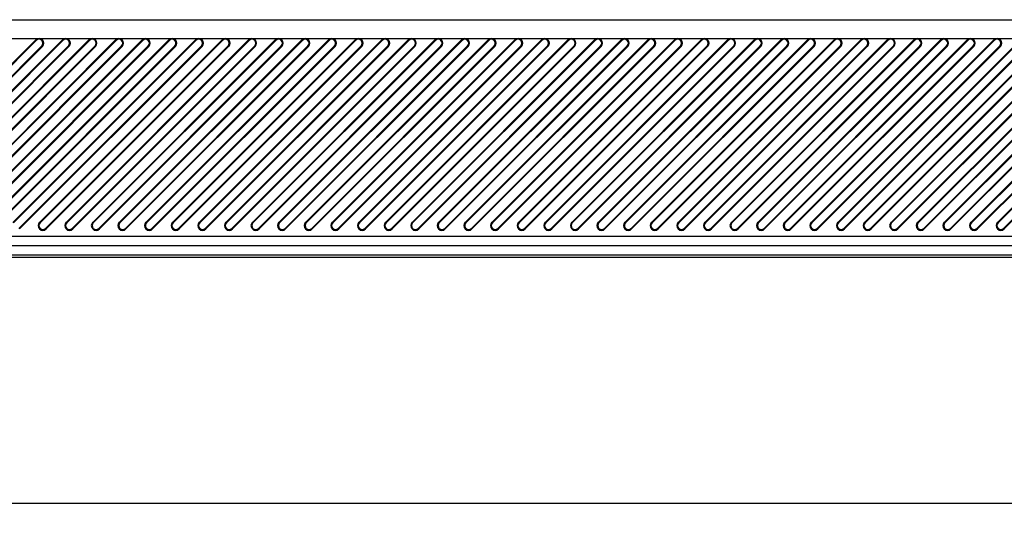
# Model space of a CAD drawing. Header units: millimetres. Extents: x 0 to 559, y 0 to 432.
# Tile 12 of 18: x 283 to 335, y 304 to 331. Entities that reach past the tile are written whole.
import ezdxf

# ---------------------------------------------------------------- set-up
doc = ezdxf.new("R2010")
doc.units = ezdxf.units.MM
doc.header["$LTSCALE"] = 30.734
doc.layers.get('0').update_dxf_attribs({"linetype": 'CONTINUOUS'})
doc.styles.get("Standard").update_dxf_attribs({"font": 'txt', "width": 0.8})
doc.dimstyles.new('DIMSTYLE_1', dxfattribs={"dimtxt": 3.2, "dimasz": 3, "dimexe": 0.18, "dimexo": 0.0625, "dimgap": 0.09, "dimtad": 1, "dimzin": 0, "dimdsep": 46, "dimtxsty": 'STANDARD', "dimblk": '_FILLED', "dimblk1": '_FILLED', "dimblk2": '_FILLED', "dimcen": 0.09, "dimadec": 0, "dimazin": 0, "dimtp": 0.01, "dimtm": 0.01, "dimtfac": 1, "dimtofl": 0, "dimtmove": 0, "dimatfit": 3, "dimldrblk": '_FILLED', "dimfxl": 1, "dimtolj": 1, "dimtzin": 0, "dimarcsym": 0})

# ---------------------------------------------------------------- blocks, each defined once
blk = doc.blocks.new('_FILLED')
at = {"color": 0, "linetype": 'BYBLOCK'}
blk.add_solid([(0, 0), (-1, 0.1), (-1, -0.1)], dxfattribs=at)
blk = doc.blocks.new('*D0')
at = {"color": 2, "linetype": 'CONTINUOUS'}
for p, q in [((135.039, 317.66), (135.039, 303.939)), ((400.037, 317.66), (400.037, 303.939)), ((135.039, 304.939), (267.538, 304.939)), ((400.037, 304.939), (267.538, 304.939))]:
    blk.add_line(p, q, dxfattribs=at)
at = {"color": 2, "linetype": 'CONTINUOUS', "xscale": 3, "yscale": 3, "zscale": 3}
for p, rotation in [((135.039, 304.939), 180.0000000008), ((400.037, 304.939), 8e-10)]:
    blk.add_blockref('_FILLED', p, dxfattribs=dict(at, rotation=rotation))

msp = doc.modelspace()

# ---------------------------------------------------------------- linework, layer by layer
at = {"color": 7, "linetype": 'CONTINUOUS'}
for p, q in [((272.391, 330.66), (371.288, 330.66)), ((271.415, 329.66), (371.288, 329.66)), ((274.266, 319.886), (283.966, 329.586)), ((283.997, 329.556), (274.297, 319.856)), ((274.589, 319.564), (284.289, 329.264)), ((274.62, 319.533), (284.32, 329.233)), ((275.681, 319.886), (285.381, 329.586)), ((285.411, 329.556), (275.711, 319.856)), ((276.003, 319.564), (285.703, 329.264)), ((276.034, 319.533), (285.734, 329.233)), ((277.095, 319.886), (286.795, 329.586)), ((286.826, 329.556), (277.126, 319.856)), ((277.417, 319.564), (287.117, 329.264)), ((277.448, 319.533), (287.148, 329.233)), ((278.509, 319.886), (288.209, 329.586)), ((288.24, 329.556), (278.54, 319.856)), ((278.832, 319.564), (288.532, 329.264)), ((278.862, 319.533), (288.562, 329.233)), ((279.923, 319.886), (289.623, 329.586)), ((289.654, 329.556), (279.954, 319.856)), ((280.246, 319.564), (289.946, 329.264)), ((280.277, 319.533), (289.977, 329.233)), ((281.337, 319.886), (291.037, 329.586)), ((291.068, 329.556), (281.368, 319.856)), ((281.66, 319.564), (291.36, 329.264)), ((281.691, 319.533), (291.391, 329.233)), ((282.752, 319.886), (292.452, 329.586)), ((292.483, 329.556), (282.783, 319.856)), ((283.074, 319.564), (292.774, 329.264)), ((283.105, 319.533), (292.805, 329.233)), ((283.966, 329.586), (283.997, 329.556)), ((284.166, 319.886), (293.866, 329.586)), ((293.897, 329.556), (284.197, 319.856)), ((284.289, 329.264), (284.32, 329.233)), ((284.488, 319.564), (294.188, 329.264)), ((284.519, 319.533), (294.219, 329.233)), ((285.381, 329.586), (285.411, 329.556)), ((285.58, 319.886), (295.28, 329.586)), ((295.311, 329.556), (285.611, 319.856)), ((285.703, 329.264), (285.734, 329.233)), ((285.903, 319.564), (295.603, 329.264)), ((285.934, 319.533), (295.634, 329.233)), ((286.795, 329.586), (286.826, 329.556)), ((286.994, 319.886), (296.694, 329.586)), ((296.725, 329.556), (287.025, 319.856)), ((287.117, 329.264), (287.148, 329.233)), ((287.317, 319.564), (297.017, 329.264)), ((287.348, 319.533), (297.048, 329.233)), ((288.209, 329.586), (288.24, 329.556)), ((288.408, 319.886), (298.108, 329.586)), ((298.139, 329.556), (288.439, 319.856)), ((288.532, 329.264), (288.562, 329.233)), ((288.731, 319.564), (298.431, 329.264)), ((288.762, 319.533), (298.462, 329.233)), ((289.623, 329.586), (289.654, 329.556)), ((289.823, 319.886), (299.523, 329.586)), ((299.554, 329.556), (289.854, 319.856)), ((289.946, 329.264), (289.977, 329.233)), ((290.145, 319.564), (299.845, 329.264)), ((290.176, 319.533), (299.876, 329.233)), ((291.037, 329.586), (291.068, 329.556)), ((291.237, 319.886), (300.937, 329.586)), ((300.968, 329.556), (291.268, 319.856)), ((291.36, 329.264), (291.391, 329.233)), ((291.559, 319.564), (301.259, 329.264)), ((291.59, 319.533), (301.29, 329.233)), ((292.452, 329.586), (292.483, 329.556)), ((292.651, 319.886), (302.351, 329.586)), ((302.382, 329.556), (292.682, 319.856)), ((292.774, 329.264), (292.805, 329.233)), ((292.974, 319.564), (302.674, 329.264)), ((293.005, 319.533), (302.705, 329.233)), ((293.866, 329.586), (293.897, 329.556)), ((294.065, 319.886), (303.765, 329.586)), ((303.796, 329.556), (294.096, 319.856)), ((294.188, 329.264), (294.219, 329.233)), ((294.388, 319.564), (304.088, 329.264)), ((294.419, 319.533), (304.119, 329.233)), ((295.28, 329.586), (295.311, 329.556)), ((295.48, 319.886), (305.18, 329.586)), ((305.21, 329.556), (295.51, 319.856)), ((295.603, 329.264), (295.634, 329.233)), ((295.802, 319.564), (305.502, 329.264)), ((295.833, 319.533), (305.533, 329.233)), ((296.694, 329.586), (296.725, 329.556)), ((296.894, 319.886), (306.594, 329.586)), ((306.625, 329.556), (296.925, 319.856)), ((297.017, 329.264), (297.048, 329.233)), ((297.216, 319.564), (306.916, 329.264)), ((297.247, 319.533), (306.947, 329.233)), ((298.108, 329.586), (298.139, 329.556)), ((298.308, 319.886), (308.008, 329.586)), ((308.039, 329.556), (298.339, 319.856)), ((298.431, 329.264), (298.462, 329.233)), ((298.631, 319.564), (308.331, 329.264)), ((298.661, 319.533), (308.361, 329.233)), ((299.523, 329.586), (299.554, 329.556)), ((299.722, 319.886), (309.422, 329.586)), ((309.453, 329.556), (299.753, 319.856)), ((299.845, 329.264), (299.876, 329.233)), ((300.045, 319.564), (309.745, 329.264)), ((300.076, 319.533), (309.776, 329.233)), ((300.937, 329.586), (300.968, 329.556)), ((301.136, 319.886), (310.836, 329.586)), ((310.867, 329.556), (301.167, 319.856)), ((301.259, 329.264), (301.29, 329.233)), ((301.459, 319.564), (311.159, 329.264)), ((301.49, 319.533), (311.19, 329.233)), ((302.351, 329.586), (302.382, 329.556)), ((302.551, 319.886), (312.251, 329.586)), ((312.282, 329.556), (302.582, 319.856)), ((302.674, 329.264), (302.705, 329.233)), ((302.873, 319.564), (312.573, 329.264)), ((302.904, 319.533), (312.604, 329.233)), ((303.765, 329.586), (303.796, 329.556)), ((303.965, 319.886), (313.665, 329.586)), ((313.696, 329.556), (303.996, 319.856)), ((304.088, 329.264), (304.119, 329.233)), ((304.287, 319.564), (313.987, 329.264)), ((304.318, 319.533), (314.018, 329.233)), ((305.18, 329.586), (305.21, 329.556)), ((305.379, 319.886), (315.079, 329.586)), ((315.11, 329.556), (305.41, 319.856)), ((305.502, 329.264), (305.533, 329.233)), ((305.702, 319.564), (315.402, 329.264)), ((305.733, 319.533), (315.433, 329.233)), ((306.594, 329.586), (306.625, 329.556)), ((306.793, 319.886), (316.493, 329.586)), ((316.524, 329.556), (306.824, 319.856)), ((306.916, 329.264), (306.947, 329.233)), ((307.116, 319.564), (316.816, 329.264)), ((307.147, 319.533), (316.847, 329.233)), ((308.008, 329.586), (308.039, 329.556)), ((308.207, 319.886), (317.907, 329.586)), ((317.938, 329.556), (308.238, 319.856)), ((308.331, 329.264), (308.361, 329.233)), ((308.53, 319.564), (318.23, 329.264)), ((308.561, 319.533), (318.261, 329.233)), ((309.422, 329.586), (309.453, 329.556)), ((309.622, 319.886), (319.322, 329.586)), ((319.353, 329.556), (309.653, 319.856)), ((309.745, 329.264), (309.776, 329.233)), ((309.944, 319.564), (319.644, 329.264)), ((309.975, 319.533), (319.675, 329.233)), ((310.836, 329.586), (310.867, 329.556)), ((311.036, 319.886), (320.736, 329.586)), ((320.767, 329.556), (311.067, 319.856)), ((311.159, 329.264), (311.19, 329.233)), ((311.358, 319.564), (321.058, 329.264)), ((311.389, 319.533), (321.089, 329.233)), ((312.251, 329.586), (312.282, 329.556)), ((312.45, 319.886), (322.15, 329.586)), ((322.181, 329.556), (312.481, 319.856)), ((312.573, 329.264), (312.604, 329.233)), ((312.773, 319.564), (322.473, 329.264)), ((312.804, 319.533), (322.504, 329.233)), ((313.665, 329.586), (313.696, 329.556)), ((313.864, 319.886), (323.564, 329.586)), ((323.595, 329.556), (313.895, 319.856)), ((313.987, 329.264), (314.018, 329.233)), ((314.187, 319.564), (323.887, 329.264)), ((314.218, 319.533), (323.918, 329.233)), ((315.079, 329.586), (315.11, 329.556)), ((315.278, 319.886), (324.978, 329.586)), ((325.009, 329.556), (315.309, 319.856)), ((315.402, 329.264), (315.433, 329.233)), ((315.601, 319.564), (325.301, 329.264)), ((315.632, 319.533), (325.332, 329.233)), ((316.493, 329.586), (316.524, 329.556)), ((316.693, 319.886), (326.393, 329.586)), ((326.424, 329.556), (316.724, 319.856)), ((316.816, 329.264), (316.847, 329.233)), ((317.015, 319.564), (326.715, 329.264)), ((317.046, 319.533), (326.746, 329.233)), ((317.907, 329.586), (317.938, 329.556)), ((318.107, 319.886), (327.807, 329.586)), ((327.838, 329.556), (318.138, 319.856)), ((318.23, 329.264), (318.261, 329.233)), ((318.43, 319.564), (328.13, 329.264)), ((318.46, 319.533), (328.16, 329.233)), ((319.322, 329.586), (319.353, 329.556)), ((319.521, 319.886), (329.221, 329.586)), ((329.252, 329.556), (319.552, 319.856)), ((319.644, 329.264), (319.675, 329.233)), ((319.844, 319.564), (329.544, 329.264)), ((319.875, 319.533), (329.575, 329.233)), ((320.736, 329.586), (320.767, 329.556)), ((320.935, 319.886), (330.635, 329.586)), ((330.666, 329.556), (320.966, 319.856)), ((321.058, 329.264), (321.089, 329.233)), ((321.258, 319.564), (330.958, 329.264)), ((321.289, 319.533), (330.989, 329.233)), ((322.15, 329.586), (322.181, 329.556)), ((322.35, 319.886), (332.05, 329.586)), ((332.08, 329.556), (322.38, 319.856)), ((322.473, 329.264), (322.504, 329.233)), ((322.672, 319.564), (332.372, 329.264)), ((322.703, 319.533), (332.403, 329.233)), ((323.564, 329.586), (323.595, 329.556)), ((323.764, 319.886), (333.464, 329.586)), ((333.495, 329.556), (323.795, 319.856)), ((323.887, 329.264), (323.918, 329.233)), ((324.086, 319.564), (333.786, 329.264)), ((324.117, 319.533), (333.817, 329.233)), ((324.978, 329.586), (325.009, 329.556)), ((325.178, 319.886), (334.878, 329.586)), ((334.909, 329.556), (325.209, 319.856)), ((325.301, 329.264), (325.332, 329.233)), ((325.501, 319.564), (335.201, 329.264)), ((325.532, 319.533), (335.232, 329.233)), ((326.393, 329.586), (326.424, 329.556)), ((326.592, 319.886), (336.292, 329.586)), ((336.323, 329.556), (326.623, 319.856)), ((326.715, 329.264), (326.746, 329.233)), ((326.915, 319.564), (336.615, 329.264)), ((326.946, 319.533), (336.646, 329.233)), ((327.807, 329.586), (327.838, 329.556)), ((328.006, 319.886), (337.706, 329.586)), ((337.737, 329.556), (328.037, 319.856)), ((328.13, 329.264), (328.16, 329.233)), ((328.329, 319.564), (338.029, 329.264)), ((328.36, 319.533), (338.06, 329.233)), ((329.221, 329.586), (329.252, 329.556)), ((329.421, 319.886), (339.121, 329.586)), ((339.152, 329.556), (329.452, 319.856)), ((329.544, 329.264), (329.575, 329.233)), ((329.743, 319.564), (339.443, 329.264)), ((329.774, 319.533), (339.474, 329.233)), ((330.635, 329.586), (330.666, 329.556)), ((330.835, 319.886), (340.535, 329.586)), ((340.566, 329.556), (330.866, 319.856)), ((330.958, 329.264), (330.989, 329.233)), ((331.157, 319.564), (340.857, 329.264)), ((331.188, 319.533), (340.888, 329.233)), ((332.05, 329.586), (332.08, 329.556)), ((332.249, 319.886), (341.949, 329.586)), ((341.98, 329.556), (332.28, 319.856)), ((332.372, 329.264), (332.403, 329.233)), ((332.572, 319.564), (342.272, 329.264)), ((332.603, 319.533), (342.303, 329.233)), ((333.464, 329.586), (333.495, 329.556)), ((333.663, 319.886), (343.363, 329.586)), ((343.394, 329.556), (333.694, 319.856)), ((333.786, 329.264), (333.817, 329.233)), ((333.986, 319.564), (343.686, 329.264)), ((334.017, 319.533), (343.717, 329.233)), ((334.878, 329.586), (334.909, 329.556)), ((335.077, 319.886), (344.777, 329.586)), ((344.808, 329.556), (335.108, 319.856)), ((335.201, 329.264), (335.232, 329.233)), ((335.4, 319.564), (345.1, 329.264)), ((335.431, 319.533), (345.131, 329.233)), ((284.197, 319.856), (284.166, 319.886)), ((285.611, 319.856), (285.58, 319.886)), ((287.025, 319.856), (286.994, 319.886)), ((288.439, 319.856), (288.408, 319.886)), ((289.854, 319.856), (289.823, 319.886)), ((291.268, 319.856), (291.237, 319.886)), ((292.682, 319.856), (292.651, 319.886)), ((294.096, 319.856), (294.065, 319.886)), ((295.51, 319.856), (295.48, 319.886)), ((296.925, 319.856), (296.894, 319.886)), ((298.339, 319.856), (298.308, 319.886)), ((299.753, 319.856), (299.722, 319.886)), ((301.167, 319.856), (301.136, 319.886)), ((302.582, 319.856), (302.551, 319.886)), ((303.996, 319.856), (303.965, 319.886)), ((305.41, 319.856), (305.379, 319.886)), ((306.824, 319.856), (306.793, 319.886)), ((308.238, 319.856), (308.207, 319.886)), ((309.653, 319.856), (309.622, 319.886)), ((311.067, 319.856), (311.036, 319.886)), ((312.481, 319.856), (312.45, 319.886)), ((313.895, 319.856), (313.864, 319.886)), ((315.309, 319.856), (315.278, 319.886)), ((316.724, 319.856), (316.693, 319.886)), ((318.138, 319.856), (318.107, 319.886)), ((319.552, 319.856), (319.521, 319.886)), ((320.966, 319.856), (320.935, 319.886)), ((322.38, 319.856), (322.35, 319.886)), ((323.795, 319.856), (323.764, 319.886)), ((325.209, 319.856), (325.178, 319.886)), ((326.623, 319.856), (326.592, 319.886)), ((328.037, 319.856), (328.006, 319.886)), ((329.452, 319.856), (329.421, 319.886)), ((330.866, 319.856), (330.835, 319.886)), ((332.28, 319.856), (332.249, 319.886)), ((333.694, 319.856), (333.663, 319.886)), ((335.108, 319.856), (335.077, 319.886)), ((284.519, 319.533), (284.488, 319.564)), ((285.934, 319.533), (285.903, 319.564)), ((287.348, 319.533), (287.317, 319.564)), ((288.762, 319.533), (288.731, 319.564)), ((290.176, 319.533), (290.145, 319.564)), ((291.59, 319.533), (291.559, 319.564)), ((293.005, 319.533), (292.974, 319.564)), ((294.419, 319.533), (294.388, 319.564)), ((295.833, 319.533), (295.802, 319.564)), ((297.247, 319.533), (297.216, 319.564)), ((298.661, 319.533), (298.631, 319.564)), ((300.076, 319.533), (300.045, 319.564)), ((301.49, 319.533), (301.459, 319.564)), ((302.904, 319.533), (302.873, 319.564)), ((304.318, 319.533), (304.287, 319.564)), ((305.733, 319.533), (305.702, 319.564)), ((307.147, 319.533), (307.116, 319.564)), ((308.561, 319.533), (308.53, 319.564)), ((309.975, 319.533), (309.944, 319.564)), ((311.389, 319.533), (311.358, 319.564)), ((312.804, 319.533), (312.773, 319.564)), ((314.218, 319.533), (314.187, 319.564)), ((315.632, 319.533), (315.601, 319.564)), ((317.046, 319.533), (317.015, 319.564)), ((318.46, 319.533), (318.43, 319.564)), ((319.875, 319.533), (319.844, 319.564)), ((321.289, 319.533), (321.258, 319.564)), ((322.703, 319.533), (322.672, 319.564)), ((324.117, 319.533), (324.086, 319.564)), ((325.532, 319.533), (325.501, 319.564)), ((326.946, 319.533), (326.915, 319.564)), ((328.36, 319.533), (328.329, 319.564)), ((329.774, 319.533), (329.743, 319.564)), ((331.188, 319.533), (331.157, 319.564)), ((332.603, 319.533), (332.572, 319.564)), ((334.017, 319.533), (333.986, 319.564)), ((335.431, 319.533), (335.4, 319.564)), ((145.038, 319.15), (390.038, 319.15)), ((135.539, 318.16), (358.918, 318.16)), ((145.038, 318.651), (390.038, 318.651)), ((135.539, 318.033), (383.039, 318.033))]:
    msp.add_line(p, q, dxfattribs=at)
for centre, radius, start, end in [((284.143, 329.41), 0.25, 315, 135), ((285.557, 329.41), 0.25, 315, 135), ((286.972, 329.41), 0.25, 315, 135), ((288.386, 329.41), 0.25, 315, 135), ((289.8, 329.41), 0.25, 315, 135), ((291.214, 329.41), 0.25, 315, 135), ((292.628, 329.41), 0.25, 315, 135), ((294.043, 329.41), 0.25, 315, 135), ((295.457, 329.41), 0.25, 315, 135), ((296.871, 329.41), 0.25, 315, 135), ((298.285, 329.41), 0.25, 315, 135), ((299.699, 329.41), 0.25, 315, 135), ((301.114, 329.41), 0.25, 315, 135), ((302.528, 329.41), 0.25, 315, 135), ((303.942, 329.41), 0.25, 315, 135), ((305.356, 329.41), 0.25, 315, 135), ((306.77, 329.41), 0.25, 315, 135), ((308.185, 329.41), 0.25, 315, 135), ((309.599, 329.41), 0.25, 315, 135), ((311.013, 329.41), 0.25, 315, 135), ((312.427, 329.41), 0.25, 315, 135), ((313.842, 329.41), 0.25, 315, 135), ((315.256, 329.41), 0.25, 315, 135), ((316.67, 329.41), 0.25, 315, 135), ((318.084, 329.41), 0.25, 315, 135), ((319.498, 329.41), 0.25, 315, 135), ((320.913, 329.41), 0.25, 315, 135), ((322.327, 329.41), 0.25, 315, 135), ((323.741, 329.41), 0.25, 315, 135), ((325.155, 329.41), 0.25, 315, 135), ((326.569, 329.41), 0.25, 315, 135), ((327.984, 329.41), 0.25, 315, 135), ((329.398, 329.41), 0.25, 315, 135), ((330.812, 329.41), 0.25, 315, 135), ((332.226, 329.41), 0.25, 315, 135), ((333.641, 329.41), 0.25, 315, 135), ((335.055, 329.41), 0.25, 315, 135), ((284.143, 329.41), 0.206, 315, 135), ((285.557, 329.41), 0.206, 315, 135), ((286.972, 329.41), 0.206, 315, 135), ((288.386, 329.41), 0.206, 315, 135), ((289.8, 329.41), 0.206, 315, 135), ((291.214, 329.41), 0.206, 315, 135), ((292.628, 329.41), 0.206, 315, 135), ((294.043, 329.41), 0.206, 315, 135), ((295.457, 329.41), 0.206, 315, 135), ((296.871, 329.41), 0.206, 315, 135), ((298.285, 329.41), 0.206, 315, 135), ((299.699, 329.41), 0.206, 315, 135), ((301.114, 329.41), 0.206, 315, 135), ((302.528, 329.41), 0.206, 315, 135), ((303.942, 329.41), 0.206, 315, 135), ((305.356, 329.41), 0.206, 315, 135), ((306.77, 329.41), 0.206, 315, 135), ((308.185, 329.41), 0.206, 315, 135), ((309.599, 329.41), 0.206, 315, 135), ((311.013, 329.41), 0.206, 315, 135), ((312.427, 329.41), 0.206, 315, 135), ((313.842, 329.41), 0.206, 315, 135), ((315.256, 329.41), 0.206, 315, 135), ((316.67, 329.41), 0.206, 315, 135), ((318.084, 329.41), 0.206, 315, 135), ((319.498, 329.41), 0.206, 315, 135), ((320.913, 329.41), 0.206, 315, 135), ((322.327, 329.41), 0.206, 315, 135), ((323.741, 329.41), 0.206, 315, 135), ((325.155, 329.41), 0.206, 315, 135), ((326.569, 329.41), 0.206, 315, 135), ((327.984, 329.41), 0.206, 315, 135), ((329.398, 329.41), 0.206, 315, 135), ((330.812, 329.41), 0.206, 315, 135), ((332.226, 329.41), 0.206, 315, 135), ((333.641, 329.41), 0.206, 315, 135), ((335.055, 329.41), 0.206, 315, 135), ((284.343, 319.71), 0.25, 135, 315), ((284.343, 319.71), 0.206, 135, 315), ((285.757, 319.71), 0.25, 135, 315), ((285.757, 319.71), 0.206, 135, 315), ((287.171, 319.71), 0.25, 135, 315), ((287.171, 319.71), 0.206, 135, 315), ((288.585, 319.71), 0.25, 135, 315), ((288.585, 319.71), 0.206, 135, 315), ((289.999, 319.71), 0.25, 135, 315), ((289.999, 319.71), 0.206, 135, 315), ((291.414, 319.71), 0.25, 135, 315), ((291.414, 319.71), 0.206, 135, 315), ((292.828, 319.71), 0.25, 135, 315), ((292.828, 319.71), 0.206, 135, 315), ((294.242, 319.71), 0.25, 135, 315), ((294.242, 319.71), 0.206, 135, 315), ((295.656, 319.71), 0.25, 135, 315), ((295.656, 319.71), 0.206, 135, 315), ((297.07, 319.71), 0.25, 135, 315), ((297.07, 319.71), 0.206, 135, 315), ((298.485, 319.71), 0.25, 135, 315), ((298.485, 319.71), 0.206, 135, 315), ((299.899, 319.71), 0.25, 135, 315), ((299.899, 319.71), 0.206, 135, 315), ((301.313, 319.71), 0.25, 135, 315), ((301.313, 319.71), 0.206, 135, 315), ((302.727, 319.71), 0.25, 135, 315), ((302.727, 319.71), 0.206, 135, 315), ((304.142, 319.71), 0.25, 135, 315), ((304.142, 319.71), 0.206, 135, 315), ((305.556, 319.71), 0.25, 135, 315), ((305.556, 319.71), 0.206, 135, 315), ((306.97, 319.71), 0.25, 135, 315), ((306.97, 319.71), 0.206, 135, 315), ((308.384, 319.71), 0.25, 135, 315), ((308.384, 319.71), 0.206, 135, 315), ((309.798, 319.71), 0.25, 135, 315), ((309.798, 319.71), 0.206, 135, 315), ((311.213, 319.71), 0.25, 135, 315), ((311.213, 319.71), 0.206, 135, 315), ((312.627, 319.71), 0.25, 135, 315), ((312.627, 319.71), 0.206, 135, 315), ((314.041, 319.71), 0.25, 135, 315), ((314.041, 319.71), 0.206, 135, 315), ((315.455, 319.71), 0.25, 135, 315), ((315.455, 319.71), 0.206, 135, 315), ((316.869, 319.71), 0.25, 135, 315), ((316.869, 319.71), 0.206, 135, 315), ((318.284, 319.71), 0.25, 135, 315), ((318.284, 319.71), 0.206, 135, 315), ((319.698, 319.71), 0.25, 135, 315), ((319.698, 319.71), 0.206, 135, 315), ((321.112, 319.71), 0.25, 135, 315), ((321.112, 319.71), 0.206, 135, 315), ((322.526, 319.71), 0.25, 135, 315), ((322.526, 319.71), 0.206, 135, 315), ((323.941, 319.71), 0.25, 135, 315), ((323.941, 319.71), 0.206, 135, 315), ((325.355, 319.71), 0.25, 135, 315), ((325.355, 319.71), 0.206, 135, 315), ((326.769, 319.71), 0.25, 135, 315), ((326.769, 319.71), 0.206, 135, 315), ((328.183, 319.71), 0.25, 135, 315), ((328.183, 319.71), 0.206, 135, 315), ((329.597, 319.71), 0.25, 135, 315), ((329.597, 319.71), 0.206, 135, 315), ((331.012, 319.71), 0.25, 135, 315), ((331.012, 319.71), 0.206, 135, 315), ((332.426, 319.71), 0.25, 135, 315), ((332.426, 319.71), 0.206, 135, 315), ((333.84, 319.71), 0.25, 135, 315), ((333.84, 319.71), 0.206, 135, 315), ((335.254, 319.71), 0.25, 135, 315), ((335.254, 319.71), 0.206, 135, 315)]:
    msp.add_arc(centre, radius, start, end, dxfattribs=at)

# ---------------------------------------------------------------- dimensions: what is measured, and where the dimension line sits
at = {"color": 2, "linetype": 'CONTINUOUS'}
dim = msp.add_linear_dim(base=(400.037, 304.939), p1=(135.039, 317.66), p2=(400.037, 317.66), dimstyle='DIMSTYLE_1', dxfattribs=at)
dim.commit()
dim.dimension.update_dxf_attribs({"geometry": '*D0', "text_midpoint": (260.452, 305.739), "dimtype": 160})

doc.saveas('drawing.dxf')
